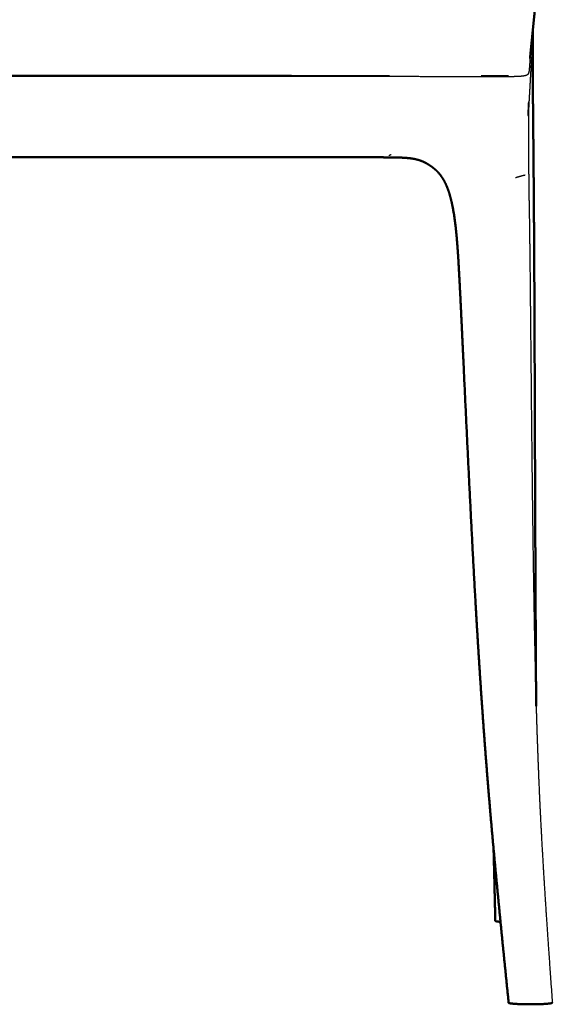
# Model space of a CAD drawing. Header units: millimetres. Extents: x -51070 to 51013186, y -411665 to 5485783.
# Tile 12 of 30: x 51012903 to 51013065, y 5485113 to 5485414. Entities that reach past the tile are written whole.
import ezdxf

# ---------------------------------------------------------------- set-up
doc = ezdxf.new("R2010")
doc.units = ezdxf.units.MM
doc.layers.add('Make2D$Visible$Curves', color=7, linetype='Continuous', true_color=0x000000)
doc.layers.add('Make2D$Visible$SceneSilhouetteCurves', color=7, linetype='Continuous', lineweight=50, true_color=0x000000)

msp = doc.modelspace()

# ---------------------------------------------------------------- linework, layer by layer
at = {"layer": 'Make2D$Visible$Curves', "color": 30}
for points, weights, knots in [([(51013060.36, 5485419.42), (51013060.35, 5485419.26), (51013060.33, 5485419.09), (51013060.31, 5485418.93), (51013060.29, 5485418.67), (51013060.26, 5485418.42), (51013060.24, 5485418.15), (51013060.2, 5485417.76), (51013060.16, 5485417.36), (51013060.12, 5485416.95), (51013060.06, 5485416.37), (51013060, 5485415.78), (51013059.94, 5485415.16), (51013059.76, 5485413.39), (51013059.59, 5485411.65), (51013059.42, 5485409.96), (51013059.25, 5485408.27), (51013059.08, 5485406.53), (51013058.9, 5485404.74), (51013058.85, 5485404.2), (51013058.8, 5485403.7), (51013058.73, 5485402.99), (51013058.7, 5485402.68), (51013058.67, 5485402.44)], [266856.311694, 266853.031714, 266849.679453, 266846.255624, 266841.029967, 266835.698988, 266830.263008, 266822.165622, 266813.868378, 266805.371327, 266793.475596, 266781.224323, 266768.617491, 266731.983271, 266696.273338, 266661.487238, 266626.658684, 266590.913019, 266554.250191, 266543.199211, 266532.646466, 266516.846395, 266509.639976, 266502.843734], [0, 0, 0, 0, 10.180284, 10.180284, 10.180284, 26.368346, 26.368346, 26.368346, 51.563967, 51.563967, 51.563967, 88.766926, 88.766926, 88.766926, 197.207698, 197.207698, 197.207698, 305.757309, 305.757309, 305.757309, 338.963762, 338.963762, 357.915864, 357.915864, 357.915864, 357.915864]), ([(51013059.49, 5485410.71), (51013059.49, 5485410.53), (51013059.49, 5485410.35), (51013059.5, 5485409.5), (51013059.5, 5485408.91), (51013059.5, 5485408.22)], [266903.217215, 266903.369421, 266903.522542, 266904.254755, 266904.761718, 266905.287605], [13.990237, 13.990237, 13.990237, 13.990237, 14.854178, 14.854178, 18.173737, 18.173737, 18.173737, 18.173737]), ([(51013059.5, 5485408.22), (51013059.5, 5485408.13), (51013059.5, 5485408.03), (51013059.5, 5485407.94), (51013059.5, 5485406.5), (51013059.5, 5485405.05), (51013059.5, 5485403.54), (51013059.51, 5485402.13), (51013059.51, 5485400.64), (51013059.52, 5485399.21), (51013059.52, 5485397.88), (51013059.53, 5485396.4), (51013059.54, 5485395.06), (51013059.55, 5485393.58), (51013059.56, 5485392.12), (51013059.57, 5485390.68)], [266905.287606, 266905.357885, 266905.427085, 266905.495307, 266906.545302, 266907.32977, 266908.000741, 266908.623623, 266909.16044, 266909.598426, 266910.00929, 266910.392702, 266910.737475, 266911.115945, 266911.488174, 266911.88024], [0, 0, 0, 0, 0.450867, 0.450867, 0.450867, 7.324611, 7.324611, 7.324611, 13.867398, 13.867398, 13.867398, 20.104412, 20.104412, 20.104412, 26.661041, 26.661041, 26.661041, 26.661041]), ([(51013059.57, 5485390.68), (51013059.59, 5485388.88), (51013059.6, 5485387.04), (51013059.62, 5485385.16), (51013059.65, 5485382.08), (51013059.68, 5485378.97), (51013059.71, 5485375.84), (51013059.84, 5485361.39), (51013059.92, 5485349.93), (51013059.99, 5485335.49), (51013060.1, 5485313.32), (51013060.17, 5485287.36), (51013060.25, 5485265.53), (51013060.3, 5485253.61), (51013060.35, 5485241.65), (51013060.41, 5485229.81), (51013060.45, 5485221.32), (51013060.5, 5485212.81), (51013060.55, 5485204.35)], [266911.88024, 266912.368638, 266912.898019, 266913.451714, 266914.358534, 266915.300743, 266916.253798, 266920.645604, 266924.468653, 266929.734951, 266937.816957, 266948.196191, 266957.677529, 266962.857342, 266968.306856, 266973.983658, 266978.049901, 266982.271366, 266986.625807], [0, 0, 0, 0, 8.280976, 8.280976, 8.280976, 22.290925, 22.290925, 22.290925, 83.10606, 83.10606, 83.10606, 189.306826, 189.306826, 189.306826, 243.955475, 243.955475, 243.955475, 283.130532, 283.130532, 283.130532, 283.130532]), ([(51013015.85, 5485372.22), (51013015.56, 5485372.22), (51013015.28, 5485372.23), (51013014.99, 5485372.23), (51013014.68, 5485372.23), (51013014.37, 5485372.23), (51013014.05, 5485372.23), (51013013.68, 5485372.24), (51013013.3, 5485372.24), (51013012.92, 5485372.24), (51013012.45, 5485372.24), (51013011.96, 5485372.24), (51013011.49, 5485372.24), (51013010.1, 5485372.24), (51013008.69, 5485372.25), (51013007.25, 5485372.25), (51013005.03, 5485372.25), (51013002.77, 5485372.25), (51013000.45, 5485372.25), (51012993.22, 5485372.26), (51012985.81, 5485372.26), (51012978.21, 5485372.27), (51012969.09, 5485372.28), (51012959.99, 5485372.28), (51012950.9, 5485372.29), (51012941.93, 5485372.3), (51012933.58, 5485372.3), (51012925.54, 5485372.31), (51012917.74, 5485372.31), (51012909.9, 5485372.32), (51012902.04, 5485372.33), (51012894.18, 5485372.33), (51012886.34, 5485372.34), (51012878.54, 5485372.34), (51012870, 5485372.35), (51012861.54, 5485372.35), (51012853.18, 5485372.36), (51012844.09, 5485372.37), (51012834.99, 5485372.37), (51012825.87, 5485372.38), (51012818.27, 5485372.39), (51012810.86, 5485372.39), (51012803.63, 5485372.4), (51012801.31, 5485372.4), (51012799.05, 5485372.4), (51012796.83, 5485372.4), (51012795.54, 5485372.4), (51012793.88, 5485372.4), (51012792.6, 5485372.4), (51012792.13, 5485372.4), (51012791.64, 5485372.4), (51012791.17, 5485372.4), (51012790.8, 5485372.4), (51012790.42, 5485372.4), (51012790.04, 5485372.4), (51012789.73, 5485372.4), (51012789.43, 5485372.4), (51012789.11, 5485372.4), (51012788.83, 5485372.39), (51012788.55, 5485372.39), (51012788.27, 5485372.39)], [266472.925876, 266472.858445, 266472.80205, 266472.754642, 266472.703336, 266472.66528, 266472.635665, 266472.600496, 266472.57735, 266472.561087, 266472.54062, 266472.529674, 266472.52353, 266472.505392, 266472.519503, 266472.535666, 266472.56067, 266472.597566, 266472.63341, 266472.745332, 266472.860051, 266472.977588, 266473.118808, 266473.259697, 266473.400259, 266473.539105, 266473.668342, 266473.79277, 266473.913546, 266474.034767, 266474.15643, 266474.278092, 266474.399295, 266474.520043, 266474.652197, 266474.782996, 266474.912445, 266475.052964, 266475.19381, 266475.334976, 266475.452468, 266475.567143, 266475.67898, 266475.714797, 266475.748001, 266475.793243, 266475.81961, 266475.858193, 266475.921128, 266475.944191, 266475.973826, 266476.014319, 266476.046571, 266476.087354, 266476.142667, 266476.189384, 266476.245597, 266476.3173, 266476.383395, 266476.458692, 266476.544346], [0, 0, 0, 0, 1.292126, 1.292126, 1.292126, 2.698321, 2.698321, 2.698321, 4.388748, 4.388748, 4.388748, 6.533133, 6.533133, 6.533133, 12.859153, 12.859153, 12.859153, 23.023587, 23.023587, 23.023587, 56.264877, 56.264877, 56.264877, 97.09081, 97.09081, 97.09081, 135.004541, 135.004541, 135.004541, 170.134067, 170.134067, 170.134067, 205.263593, 205.263593, 205.263593, 243.177325, 243.177325, 243.177325, 284.003258, 284.003258, 284.003258, 317.244548, 317.244548, 317.244548, 327.408899, 327.408899, 327.408899, 333.734501, 333.734501, 333.734501, 335.878549, 335.878549, 335.878549, 337.568928, 337.568928, 337.568928, 338.976094, 338.976094, 338.976094, 340.270455, 340.270455, 340.270455, 340.270455]), ([(51013025.54, 5485371.09), (51013025.43, 5485371.14), (51013025.33, 5485371.18), (51013025.22, 5485371.22), (51013024.41, 5485371.51), (51013023.52, 5485371.72), (51013022.72, 5485371.84), (51013021.73, 5485372), (51013020.6, 5485372.08), (51013019.6, 5485372.13), (51013019.54, 5485372.13), (51013019.48, 5485372.14), (51013019.42, 5485372.14), (51013018.23, 5485372.19), (51013017.09, 5485372.21), (51013015.85, 5485372.22)], [266477.134383, 266477.133613, 266477.126991, 266477.114845, 266477.02415, 266476.620522, 266476.165707, 266475.602491, 266474.924681, 266474.3916, 266474.359707, 266474.328075, 266474.296729, 266473.679834, 266473.213325, 266472.925876], [0, 0, 0, 0, 0.517351, 0.517351, 0.517351, 4.479557, 4.479557, 4.479557, 9.42907, 9.42907, 9.42907, 9.711871, 9.711871, 9.711871, 15.180042, 15.180042, 15.180042, 15.180042]), ([(51013027.19, 5485370.29), (51013026.88, 5485370.46), (51013026.57, 5485370.63), (51013026.24, 5485370.79), (51013026.01, 5485370.9), (51013025.78, 5485371), (51013025.54, 5485371.09)], [266476.65093, 266476.822309, 266476.964594, 266477.049068, 266477.106925, 266477.136105, 266477.134383], [0, 0, 0, 0, 1.68139, 1.68139, 1.68139, 2.831026, 2.831026, 2.831026, 2.831026]), ([(51013033.03, 5485363.82), (51013032.37, 5485365.26), (51013031.6, 5485366.53), (51013030.6, 5485367.62), (51013030.11, 5485368.15), (51013029.57, 5485368.65), (51013028.99, 5485369.09), (51013028.43, 5485369.52), (51013027.83, 5485369.92), (51013027.19, 5485370.29)], [266471.10164, 266471.797775, 266472.6892, 266473.756011, 266474.280258, 266474.832408, 266475.342407, 266475.832689, 266476.285266, 266476.65093], [0, 0, 0, 0, 7.525094, 7.525094, 7.525094, 11.279334, 11.279334, 11.279334, 14.863284, 14.863284, 14.863284, 14.863284]), ([(51013052.14, 5485113.68), (51013050.89, 5485126.01), (51013049.63, 5485138.45), (51013048.44, 5485151), (51013047.81, 5485157.64), (51013047.2, 5485164.38), (51013046.6, 5485171.23), (51013045.73, 5485181.32), (51013044.96, 5485191.14), (51013044.24, 5485201.24), (51013043.43, 5485212.6), (51013042.71, 5485223.97), (51013042.06, 5485235.34), (51013040.67, 5485259.8), (51013039.49, 5485284.74), (51013038.3, 5485310.14), (51013038.05, 5485315.54), (51013037.79, 5485321.12), (51013037.24, 5485332.43), (51013036.83, 5485340.85), (51013036.39, 5485346.26), (51013036.07, 5485350.33), (51013035.62, 5485354.48), (51013034.73, 5485358.41), (51013034.5, 5485359.43), (51013034.23, 5485360.49), (51013033.92, 5485361.48), (51013033.66, 5485362.3), (51013033.37, 5485363.05), (51013033.03, 5485363.82)], [266506.21293, 266505.037628, 266503.853137, 266502.492953, 266501.774241, 266500.997918, 266500.134705, 266498.864443, 266497.46944, 266495.898196, 266494.130075, 266492.192952, 266490.164832, 266485.801775, 266480.98871, 266476.082315, 266475.039378, 266473.956234, 266471.815239, 266470.229564, 266469.572534, 266469.077805, 266468.815515, 266469.509892, 266469.691397, 266469.914329, 266470.207001, 266470.450616, 266470.734756, 266471.10164], [0, 0, 0, 0, 55.869989, 55.869989, 55.869989, 86.123905, 86.123905, 86.123905, 130.947328, 130.947328, 130.947328, 181.86783, 181.86783, 181.86783, 293.506289, 293.506289, 293.506289, 321.027491, 321.027491, 347.413286, 347.413286, 347.413286, 365.83543, 365.83543, 365.83543, 370.701462, 370.701462, 370.701462, 374.624037, 374.624037, 374.624037, 374.624037]), ([(51013048.06, 5485138.72), (51013048.06, 5485138.69), (51013048.12, 5485138.64), (51013048.42, 5485138.56), (51013048.95, 5485138.48), (51013049.42, 5485138.44), (51013049.66, 5485138.42)], [267022.507487, 267022.020547, 267020.906339, 267019.219492, 267017.610223, 267016.679583, 267016.279625], [0.0071004, 0.0071004, 0.0071004, 0.0071004, 0.03125, 0.0625, 0.09375, 0.1207999, 0.1207999, 0.1207999, 0.1207999]), ([(51013058.7, 5485113.2), (51013058.26, 5485113.2), (51013057.39, 5485113.21), (51013056.13, 5485113.23), (51013054.98, 5485113.28), (51013053.98, 5485113.34), (51013053.16, 5485113.42), (51013052.56, 5485113.5), (51013052.21, 5485113.59), (51013052.14, 5485113.65), (51013052.14, 5485113.68)], [266496.36109, 266496.375364, 266496.532604, 266497.138215, 266498.097248, 266499.366474, 266500.902667, 266502.642279, 266504.440249, 266505.65, 266506.21293], [-1, -1, -1, -1, -0.96875, -0.9375, -0.90625, -0.875, -0.84375, -0.8125, -0.78125, -0.754066, -0.754066, -0.754066, -0.754066]), ([(51013065.49, 5485113.68), (51013065.49, 5485113.67), (51013065.49, 5485113.64), (51013065.38, 5485113.57), (51013064.98, 5485113.48), (51013064.34, 5485113.4), (51013063.49, 5485113.33), (51013062.46, 5485113.27), (51013061.28, 5485113.23), (51013060.01, 5485113.2), (51013059.14, 5485113.2), (51013058.7, 5485113.2)], [266506.228813, 266506.162402, 266505.448856, 266504.091462, 266502.236808, 266500.537772, 266499.056061, 266497.85338, 266496.970192, 266496.44696, 266496.346815, 266496.36109], [-0.2532069, -0.2532069, -0.2532069, -0.2532069, -0.25, -0.21875, -0.1875, -0.15625, -0.125, -0.09375, -0.0625, -0.03125, 0, 0, 0, 0])]:
    msp.add_rational_spline(points, weights, degree=3, knots=knots, dxfattribs=at)
at = {"layer": 'Make2D$Visible$Curves', "color": 30, "lineweight": -3}
for points, weights, knots in [([(51013058.67, 5485402.44), (51013058.67, 5485402.44), (51013058.66, 5485402.25), (51013058.63, 5485401.83), (51013058.62, 5485401.69), (51013058.6, 5485401.36), (51013058.59, 5485401.16), (51013058.57, 5485400.94), (51013058.54, 5485400.48), (51013058.5, 5485399.95), (51013058.43, 5485399.1), (51013058.39, 5485398.77), (51013058.35, 5485398.5), (51013058.29, 5485398.2), (51013058.23, 5485398.01), (51013058.09, 5485397.72), (51013058, 5485397.6), (51013057.86, 5485397.5), (51013057.82, 5485397.46), (51013057.77, 5485397.43), (51013057.72, 5485397.4), (51013057.57, 5485397.31), (51013057.39, 5485397.24), (51013057.14, 5485397.18), (51013056.66, 5485397.06), (51013055.99, 5485396.99), (51013054.95, 5485396.94), (51013053.95, 5485396.9), (51013052.73, 5485396.88), (51013050.47, 5485396.86), (51013049.16, 5485396.86), (51013047.98, 5485396.86), (51013045.55, 5485396.86), (51013041.97, 5485396.87), (51013039.59, 5485396.87), (51013037.38, 5485396.88), (51013035.14, 5485396.88), (51013032.88, 5485396.89), (51013031.01, 5485396.89), (51013029.32, 5485396.9), (51013027.81, 5485396.9), (51013021.08, 5485396.91), (51013014.17, 5485396.92), (51013007.08, 5485396.92), (51012995.93, 5485396.93), (51012984.93, 5485396.94), (51012974.08, 5485396.95), (51012962.07, 5485396.96), (51012950.12, 5485396.97), (51012938.22, 5485396.98), (51012925.88, 5485396.99), (51012913.56, 5485396.99), (51012901.25, 5485397), (51012888.95, 5485397.01), (51012876.63, 5485397.02), (51012864.29, 5485397.03), (51012852.39, 5485397.04), (51012840.44, 5485397.05), (51012828.43, 5485397.06), (51012817.58, 5485397.07), (51012806.58, 5485397.07), (51012795.43, 5485397.08), (51012789.64, 5485397.08), (51012783.68, 5485397.08), (51012777.54, 5485397.08), (51012774.99, 5485397.08), (51012772.34, 5485397.08), (51012769.61, 5485397.08), (51012766.79, 5485397.08), (51012764.14, 5485397.08), (51012761.66, 5485397.08), (51012759.48, 5485397.07), (51012756.61, 5485397.07), (51012754.48, 5485397.07), (51012753.33, 5485397.08), (51012752.05, 5485397.08), (51012749.8, 5485397.1), (51012748.57, 5485397.12), (51012747.58, 5485397.17), (51012746.8, 5485397.21), (51012746.24, 5485397.26), (51012745.8, 5485397.36), (51012745.56, 5485397.42), (51012745.36, 5485397.48), (51012745.18, 5485397.62), (51012745.08, 5485397.69), (51012745, 5485397.77), (51012744.94, 5485397.9), (51012744.87, 5485398.04), (51012744.82, 5485398.2), (51012744.77, 5485398.45), (51012744.69, 5485398.99), (51012744.62, 5485400.2), (51012744.59, 5485400.74), (51012744.5, 5485402.26), (51012744.43, 5485403.7), (51012744.4, 5485405.21), (51012744.36, 5485406.93), (51012744.37, 5485408.87), (51012744.47, 5485410.55), (51012744.58, 5485412.14), (51012744.77, 5485413.6), (51012745.21, 5485416.08), (51012745.4, 5485417.01), (51012745.61, 5485417.95)], [266463.833801, 266463.024179, 266462.318493, 266461.464699, 266461.23652, 266460.751989, 266460.502396, 266460.274009, 266459.78105, 266459.263492, 266458.197748, 266457.65747, 266456.962528, 266456.188941, 266455.312818, 266453.620001, 266452.648097, 266451.832422, 266451.545835, 266451.253218, 266450.965716, 266450.134377, 266449.292463, 266448.498109, 266446.938034, 266445.739274, 266444.923627, 266444.137585, 266443.81454, 266443.465202, 266443.423663, 266443.42357, 266443.423376, 266443.631496, 266443.760334, 266443.880221, 266443.99866, 266444.098762, 266444.181308, 266444.245189, 266444.298674, 266444.536442, 266444.697383, 266444.840931, 266445.066638, 266445.230202, 266445.397847, 266445.583272, 266445.768956, 266445.953866, 266446.145566, 266446.337056, 266446.527428, 266446.717799, 266446.907583, 266447.09769, 266447.281064, 266447.465265, 266447.651325, 266447.819545, 266447.996416, 266448.115771, 266448.177731, 266448.227849, 266448.222683, 266448.220537, 266448.208835, 266448.172839, 266448.135658, 266448.070745, 266448.014325, 266447.964781, 266447.899328, 266447.963909, 266447.998896, 266448.077346, 266448.478239, 266448.832858, 266449.646985, 266450.295527, 266451.170344, 266452.306705, 266452.936322, 266453.700501, 266454.344471, 266454.681879, 266455.110479, 266455.431033, 266455.762065, 266455.954783, 266456.073414, 266456.3245, 266456.261425, 266456.236339, 266456.166005, 266456.103606, 266456.109738, 266456.116696, 266456.209667, 266456.580324, 266456.930861, 266457.451598, 266458.567412, 266459.050311, 266459.520617], [396.932219, 396.932219, 396.932219, 396.932219, 399.306017, 399.306017, 400.26386, 400.26386, 401.497189, 401.497189, 401.497189, 404.169281, 404.169281, 406.68365, 406.68365, 406.68365, 409.54506, 409.54506, 412.22908, 412.22908, 412.22908, 413.143395, 413.143395, 413.143395, 415.790716, 415.790716, 415.790716, 420.798294, 420.798294, 420.798294, 425.951641, 425.951641, 431.415553, 431.415553, 431.415553, 443.968949, 443.968949, 443.968949, 454.016071, 454.016071, 454.016071, 461.600785, 461.600785, 461.600785, 492.591393, 492.591393, 492.591393, 541.920121, 541.920121, 541.920121, 595.520099, 595.520099, 595.520099, 650.770269, 650.770269, 650.770269, 706.020438, 706.020438, 706.020438, 759.620417, 759.620417, 759.620417, 808.949051, 808.949051, 808.949051, 835.683934, 835.683934, 835.683934, 847.523725, 847.523725, 847.523725, 859.402829, 859.402829, 859.402829, 870.12524, 870.12524, 870.12524, 875.491045, 875.491045, 880.761961, 880.761961, 880.761961, 884.720131, 884.720131, 884.720131, 887.066565, 887.066565, 887.066565, 888.343483, 888.343483, 888.343483, 889.5073, 889.5073, 889.5073, 892.986748, 892.986748, 892.986748, 899.66827, 899.66827, 899.66827, 907.716532, 907.716532, 907.716532, 914.902681, 914.902681, 919.555888, 919.555888, 919.555888, 919.555888]), ([(51013059.13, 5485402.98), (51013059.13, 5485402.94), (51013059.13, 5485402.87), (51013059.12, 5485402.81), (51013059.1, 5485402.5), (51013059.08, 5485402.11), (51013059.04, 5485401.34), (51013059.01, 5485400.92), (51013058.99, 5485400.49), (51013058.89, 5485398.74), (51013058.79, 5485397.02), (51013058.7, 5485395.35), (51013058.6, 5485393.6), (51013058.5, 5485391.89), (51013058.41, 5485390.23), (51013058.39, 5485389.88), (51013058.37, 5485389.51), (51013058.32, 5485388.7), (51013058.3, 5485388.29), (51013058.28, 5485387.83), (51013058.27, 5485387.75), (51013058.27, 5485387.65), (51013058.25, 5485387.42), (51013058.25, 5485387.3), (51013058.22, 5485386.84), (51013058.21, 5485386.76), (51013058.21, 5485386.69), (51013058.2, 5485386.63), (51013058.17, 5485386.24), (51013058.15, 5485385.97), (51013058.13, 5485385.77), (51013058.11, 5485385.54), (51013058.09, 5485385.36), (51013058.08, 5485385.22), (51013058.07, 5485385.1), (51013058.06, 5485385.05), (51013058.06, 5485385.05)], [266845.715063, 266843.706463, 266841.626296, 266839.810902, 266831.07128, 266822.639664, 266805.506055, 266796.345509, 266787.013831, 266749.318189, 266712.792023, 266677.425733, 266640.136, 266603.96353, 266568.907998, 266561.370801, 266553.587501, 266536.555286, 266527.693471, 266518.989836, 266517.432466, 266515.549682, 266512.061787, 266510.242541, 266508.395125, 266508.095788, 266507.801295, 266507.492725, 266505.501667, 266503.291257, 266501.226418, 266498.891439, 266496.354868, 266493.998176, 266492.047833, 266489.961553, 266487.939201], [45.748415, 45.748415, 45.748415, 45.748415, 51.637647, 51.637647, 51.637647, 77.012742, 77.012742, 105.03167, 105.03167, 105.03167, 215.925091, 215.925091, 215.925091, 325.743515, 325.743515, 325.743515, 349.561986, 349.561986, 376.270054, 376.270054, 376.270054, 380.951052, 380.951052, 387.181778, 387.181778, 387.181778, 388.165518, 388.165518, 388.165518, 394.69577, 394.69577, 394.69577, 402.063329, 402.063329, 402.063329, 408.158044, 408.158044, 408.158044, 408.158044]), ([(51012786.82, 5485397.46), (51012787.15, 5485397.46), (51012787.48, 5485397.46), (51012787.81, 5485397.46), (51012788.16, 5485397.46), (51012788.51, 5485397.46), (51012788.85, 5485397.46), (51012789.26, 5485397.46), (51012789.67, 5485397.46), (51012790.06, 5485397.46), (51012790.57, 5485397.45), (51012791.06, 5485397.45), (51012791.55, 5485397.45), (51012792.95, 5485397.45), (51012794.39, 5485397.45), (51012795.84, 5485397.45), (51012798.07, 5485397.45), (51012800.35, 5485397.45), (51012802.67, 5485397.45), (51012809.93, 5485397.44), (51012817.36, 5485397.44), (51012824.98, 5485397.43), (51012833.76, 5485397.42), (51012843.37, 5485397.42), (51012852.36, 5485397.41), (51012861.35, 5485397.4), (51012869.71, 5485397.4), (51012877.75, 5485397.39), (51012885.8, 5485397.38), (51012893.53, 5485397.38), (51012901.26, 5485397.37), (51012908.99, 5485397.37), (51012916.72, 5485397.36), (51012924.77, 5485397.36), (51012932.81, 5485397.35), (51012941.17, 5485397.34), (51012950.16, 5485397.34), (51012959.15, 5485397.33), (51012968.77, 5485397.32), (51012977.54, 5485397.32), (51012985.16, 5485397.31), (51012992.59, 5485397.31), (51012999.85, 5485397.3), (51013002.17, 5485397.3), (51013004.45, 5485397.3), (51013006.68, 5485397.3), (51013008.14, 5485397.29), (51013009.57, 5485397.29), (51013010.97, 5485397.29), (51013011.46, 5485397.29), (51013011.95, 5485397.29), (51013012.46, 5485397.29), (51013012.86, 5485397.29), (51013013.26, 5485397.29), (51013013.67, 5485397.29), (51013014.01, 5485397.29), (51013014.36, 5485397.29), (51013014.71, 5485397.29), (51013015.04, 5485397.29), (51013015.37, 5485397.29), (51013015.7, 5485397.29)], [266448.451181, 266448.44608, 266448.440973, 266448.43586, 266448.430455, 266448.425101, 266448.419797, 266448.413484, 266448.407278, 266448.401177, 266448.393351, 266448.385687, 266448.378185, 266448.356468, 266448.334344, 266448.311818, 266448.277381, 266448.242163, 266448.20617, 266448.093991, 266447.978957, 266447.86109, 266447.725391, 266447.576618, 266447.437572, 266447.298526, 266447.169207, 266447.044746, 266446.920285, 266446.800683, 266446.681072, 266446.561461, 266446.441842, 266446.317352, 266446.192863, 266446.063505, 266445.924416, 266445.785328, 266445.63651, 266445.500758, 266445.382846, 266445.267767, 266445.155502, 266445.119481, 266445.084231, 266445.049747, 266445.027191, 266445.00503, 266444.983258, 266444.975738, 266444.968051, 266444.960198, 266444.954077, 266444.947846, 266444.941506, 266444.936178, 266444.930798, 266444.925365, 266444.920225, 266444.91509, 266444.90996], [0, 0, 0, 0, 1.484205, 1.484205, 1.484205, 3.039734, 3.039734, 3.039734, 4.842025, 4.842025, 4.842025, 7.066518, 7.066518, 7.066518, 13.483872, 13.483872, 13.483872, 23.695313, 23.695313, 23.695313, 57.040738, 57.040738, 57.040738, 97.961979, 97.961979, 97.961979, 135.916766, 135.916766, 135.916766, 171.052159, 171.052159, 171.052159, 206.187552, 206.187552, 206.187552, 244.142339, 244.142339, 244.142339, 285.06358, 285.06358, 285.06358, 318.409005, 318.409005, 318.409005, 328.620446, 328.620446, 328.620446, 335.037799, 335.037799, 335.037799, 337.262293, 337.262293, 337.262293, 339.064584, 339.064584, 339.064584, 340.620113, 340.620113, 340.620113, 342.104318, 342.104318, 342.104318, 342.104318]), ([(51013043.72, 5485397.27), (51013043.96, 5485397.27), (51013044.21, 5485397.27), (51013044.46, 5485397.27), (51013044.68, 5485397.27), (51013044.9, 5485397.27), (51013045.13, 5485397.27), (51013045.32, 5485397.27), (51013045.52, 5485397.27), (51013045.72, 5485397.27), (51013045.9, 5485397.27), (51013046.07, 5485397.27), (51013046.25, 5485397.27), (51013046.56, 5485397.27), (51013046.87, 5485397.27), (51013047.19, 5485397.27), (51013047.46, 5485397.27), (51013047.73, 5485397.27), (51013048.01, 5485397.27), (51013048.55, 5485397.27), (51013049.05, 5485397.27), (51013049.59, 5485397.27), (51013050.14, 5485397.27), (51013050.68, 5485397.27), (51013051.23, 5485397.28), (51013051.51, 5485397.28), (51013051.8, 5485397.28), (51013052.09, 5485397.29)], [266444.475179, 266444.471358, 266444.46749, 266444.463645, 266444.460292, 266444.456949, 266444.453716, 266444.450885, 266444.448134, 266444.445593, 266444.443351, 266444.441271, 266444.43951, 266444.436508, 266444.434406, 266444.43448, 266444.434545, 266444.436328, 266444.440293, 266444.447936, 266444.466488, 266444.516058, 266444.567665, 266444.648531, 266444.760699, 266444.81736, 266444.88766, 266444.980286], [0, 0, 0, 0, 1.113136, 1.113136, 1.113136, 2.10502, 2.10502, 2.10502, 2.991888, 2.991888, 2.991888, 3.789937, 3.789937, 3.789937, 5.184133, 5.184133, 5.184133, 6.416719, 6.416719, 6.416719, 8.771073, 8.771073, 8.771073, 11.232655, 11.232655, 11.232655, 12.525032, 12.525032, 12.525032, 12.525032]), ([(51013058.22, 5485389.16), (51013058.22, 5485389.16), (51013058.22, 5485389.13), (51013058.22, 5485389.09), (51013058.22, 5485389.03), (51013058.22, 5485388.93), (51013058.22, 5485388.8), (51013058.22, 5485388.67), (51013058.21, 5485388.51), (51013058.21, 5485388.32), (51013058.21, 5485387.9), (51013058.21, 5485387.36), (51013058.21, 5485386.8), (51013058.2, 5485386.76), (51013058.2, 5485386.72), (51013058.2, 5485386.67), (51013058.2, 5485385.94), (51013058.2, 5485385.17), (51013058.2, 5485384.35), (51013058.2, 5485384.28), (51013058.2, 5485384.21), (51013058.2, 5485384.1), (51013058.2, 5485384.05), (51013058.2, 5485383.99), (51013058.2, 5485383.35), (51013058.2, 5485382.66), (51013058.2, 5485382.01), (51013058.2, 5485381.61), (51013058.2, 5485381.21), (51013058.2, 5485380.81), (51013058.2, 5485380.41), (51013058.2, 5485380), (51013058.2, 5485379.6), (51013058.2, 5485379.18), (51013058.2, 5485378.77), (51013058.2, 5485378.35), (51013058.21, 5485377.93), (51013058.21, 5485377.5), (51013058.21, 5485377.08)], [266462.69083, 266462.370095, 266462.054631, 266461.745363, 266461.350469, 266460.977592, 266460.627364, 266460.264511, 266459.929836, 266459.624032, 266458.920503, 266458.35933, 266457.927031, 266457.895049, 266457.8637, 266457.832973, 266457.29879, 266456.978121, 266456.789226, 266456.773094, 266456.759253, 266456.736134, 266456.725601, 266456.715598, 266456.597251, 266456.54591, 266456.532371, 266456.524183, 266456.529513, 266456.544831, 266456.560426, 266456.58662, 266456.62076, 266456.65568, 266456.699326, 266456.749598, 266456.801208, 266456.860287, 266456.925104], [1.724621, 1.724621, 1.724621, 1.724621, 2.694379, 2.694379, 2.694379, 3.93428, 3.93428, 3.93428, 5.221274, 5.221274, 5.221274, 8.201064, 8.201064, 8.201064, 8.418482, 8.418482, 8.418482, 12.154946, 12.154946, 12.154946, 12.438032, 12.438032, 12.699032, 12.699032, 12.699032, 15.68567, 15.68567, 15.68567, 17.468373, 17.468373, 17.468373, 19.281885, 19.281885, 19.281885, 21.135808, 21.135808, 21.135808, 23.038448, 23.038448, 23.038448, 23.038448]), ([(51013058.06, 5485385.05), (51013058.06, 5485385.05), (51013058.06, 5485385.05), (51013058.06, 5485385.06), (51013058.07, 5485385.09), (51013058.08, 5485385.21), (51013058.09, 5485385.44), (51013058.09, 5485385.46), (51013058.1, 5485385.49), (51013058.1, 5485385.52), (51013058.11, 5485385.67), (51013058.12, 5485385.89), (51013058.14, 5485386.17), (51013058.15, 5485386.47), (51013058.16, 5485386.78), (51013058.18, 5485387.17), (51013058.18, 5485387.21), (51013058.18, 5485387.25), (51013058.18, 5485387.28), (51013058.18, 5485387.42), (51013058.19, 5485387.56), (51013058.19, 5485387.69), (51013058.2, 5485387.85), (51013058.2, 5485388), (51013058.2, 5485388.16), (51013058.21, 5485388.3), (51013058.21, 5485388.43), (51013058.21, 5485388.57), (51013058.21, 5485388.7), (51013058.22, 5485388.82), (51013058.22, 5485388.95)], [266487.939201, 266487.39951, 266486.864371, 266486.337583, 266484.033521, 266481.65574, 266479.355423, 266479.10515, 266478.855069, 266478.605141, 266477.320542, 266476.03194, 266474.782168, 266473.465384, 266472.315677, 266471.040989, 266470.898168, 266470.766279, 266470.645221, 266470.181372, 266469.716746, 266469.248668, 266468.680864, 266468.113013, 266467.540438, 266467.000659, 266466.462533, 266465.919893, 266465.414051, 266464.904163, 266464.390882], [408.158044, 408.158044, 408.158044, 408.158044, 409.7845, 409.7845, 409.7845, 416.78195, 416.78195, 416.78195, 417.535318, 417.535318, 417.535318, 421.427354, 421.427354, 421.427354, 425.357614, 425.357614, 425.357614, 425.779507, 425.779507, 425.779507, 427.262072, 427.262072, 427.262072, 429.059675, 429.059675, 429.059675, 430.753315, 430.753315, 430.753315, 432.344911, 432.344911, 432.344911, 432.344911]), ([(51013058.21, 5485377.08), (51013058.21, 5485376.64), (51013058.21, 5485376.2), (51013058.21, 5485375.76), (51013058.22, 5485375.32), (51013058.22, 5485374.87), (51013058.22, 5485374.43), (51013058.22, 5485373.98), (51013058.22, 5485373.53), (51013058.23, 5485373.08), (51013058.23, 5485372.63), (51013058.23, 5485372.18), (51013058.23, 5485371.74), (51013058.24, 5485370.86), (51013058.24, 5485369.99), (51013058.25, 5485369.11), (51013058.25, 5485368.3), (51013058.26, 5485367.48), (51013058.27, 5485366.65)], [266456.925104, 266456.991932, 266457.064879, 266457.141685, 266457.220222, 266457.302931, 266457.38836, 266457.474658, 266457.563845, 266457.654951, 266457.745888, 266457.838839, 266457.933132, 266458.116566, 266458.305596, 266458.49674, 266458.673085, 266458.852212, 266459.031401], [0, 0, 0, 0, 1.954566, 1.954566, 1.954566, 3.946032, 3.946032, 3.946032, 5.954478, 5.954478, 5.954478, 7.95974, 7.95974, 7.95974, 11.879541, 11.879541, 11.879541, 15.542672, 15.542672, 15.542672, 15.542672]), ([(51013054.28, 5485366.08), (51013054.59, 5485366.16), (51013055.18, 5485366.33), (51013055.85, 5485366.52), (51013056.33, 5485366.65), (51013056.66, 5485366.74), (51013056.96, 5485366.81), (51013057.14, 5485366.84), (51013057.22, 5485366.85)], [266476.74558, 266476.055274, 266474.641034, 266472.82739, 266471.371907, 266470.283744, 266469.204766, 266468.495393, 266468.144149], [0, 0, 0, 0, 0.5, 1, 1.25, 1.5, 1.75, 2, 2, 2, 2]), ([(51013058.27, 5485366.65), (51013058.28, 5485365.26), (51013058.29, 5485363.84), (51013058.31, 5485362.41), (51013058.33, 5485361.05), (51013058.35, 5485359.77), (51013058.38, 5485358.41), (51013058.41, 5485356.48), (51013058.45, 5485354.53), (51013058.52, 5485350.44), (51013058.55, 5485348.24), (51013058.57, 5485345.96), (51013058.65, 5485339.66), (51013058.71, 5485333.19), (51013058.83, 5485320.79), (51013058.89, 5485315.2), (51013058.94, 5485309.79), (51013059.18, 5485284.37), (51013059.43, 5485259.42), (51013059.86, 5485234.93), (51013060.06, 5485223.75), (51013060.3, 5485212.38), (51013060.65, 5485200.83), (51013060.96, 5485190.78), (51013061.34, 5485180.93), (51013061.84, 5485170.89), (51013062.42, 5485159.2), (51013063.14, 5485147.66), (51013063.93, 5485135.98), (51013064.41, 5485128.96), (51013064.93, 5485121.52), (51013065.49, 5485113.68)], [266459.031401, 266459.3342, 266459.63545, 266459.952244, 266460.251867, 266460.544659, 266460.87905, 266461.353473, 266461.861152, 266462.864886, 266463.380264, 266463.893031, 266465.311387, 266466.64827, 266469.213982, 266470.360165, 266471.466542, 266476.664752, 266481.726016, 266486.535772, 266488.732447, 266490.928543, 266493.045125, 266494.885667, 266496.60204, 266498.208705, 266500.078415, 266501.731767, 266503.306897, 266504.25417, 266505.220079, 266506.228813], [0, 0, 0, 0, 6.33957, 6.33957, 6.33957, 12.308426, 12.308426, 12.308426, 21.279237, 21.279237, 30.908182, 30.908182, 30.908182, 59.718214, 59.718214, 84.878379, 84.878379, 84.878379, 196.529767, 196.529767, 196.529767, 247.395389, 247.395389, 247.395389, 292.048546, 292.048546, 292.048546, 344.141293, 344.141293, 344.141293, 377.444279, 377.444279, 377.444279, 377.444279])]:
    msp.add_rational_spline(points, weights, degree=3, knots=knots, dxfattribs=at)
msp.add_rational_spline([(51013015.73, 5485372.68), (51013015.73, 5485372.7), (51013015.72, 5485372.73), (51013015.72, 5485372.79), (51013015.73, 5485372.84), (51013015.76, 5485372.9), (51013015.81, 5485372.95), (51013015.9, 5485373), (51013016.04, 5485373.06), (51013016.16, 5485373.09), (51013016.23, 5485373.11)], [266487.987991, 266488.337348, 266489.038947, 266490.096464, 266491.155557, 266492.212685, 266493.264306, 266494.306879, 266495.336861, 266496.012762, 266496.347433], degree=3, dxfattribs=at)
at = {"layer": 'Make2D$Visible$Curves', "color": 30}
for points, weights in [([(51013048.06, 5485138.72), (51013047.89, 5485146.28), (51013047.72, 5485153.53), (51013047.54, 5485160.71)], [267022.507487, 267017.885762, 267013.460587, 267009.13678]), ([(51013048.07, 5485138.74), (51013048.06, 5485138.73), (51013048.06, 5485138.72), (51013048.06, 5485138.72)], [267022.937177, 267022.793934, 267022.650657, 267022.507487]), ([(51013065.49, 5485113.69), (51013065.49, 5485113.69), (51013065.49, 5485113.68), (51013065.49, 5485113.68)], [266506.538655, 266506.435404, 266506.332106, 266506.228813])]:
    msp.add_rational_spline(points, weights, degree=3, dxfattribs=at)
at = {"layer": 'Make2D$Visible$SceneSilhouetteCurves', "color": 30}
for points, weights, knots in [([(51013060.36, 5485419.42), (51013060.35, 5485419.26), (51013060.33, 5485419.09), (51013060.31, 5485418.93), (51013060.29, 5485418.67), (51013060.26, 5485418.42), (51013060.24, 5485418.15), (51013060.2, 5485417.76), (51013060.16, 5485417.36), (51013060.12, 5485416.95), (51013060.06, 5485416.37), (51013060, 5485415.78), (51013059.94, 5485415.16), (51013059.76, 5485413.39), (51013059.59, 5485411.65), (51013059.42, 5485409.96), (51013059.25, 5485408.27), (51013059.08, 5485406.53), (51013058.9, 5485404.74), (51013058.85, 5485404.2), (51013058.8, 5485403.7), (51013058.73, 5485402.99), (51013058.7, 5485402.68), (51013058.67, 5485402.44)], [266856.311694, 266853.031714, 266849.679453, 266846.255624, 266841.029967, 266835.698988, 266830.263008, 266822.165622, 266813.868378, 266805.371327, 266793.475596, 266781.224323, 266768.617491, 266731.983271, 266696.273338, 266661.487238, 266626.658684, 266590.913019, 266554.250191, 266543.199211, 266532.646466, 266516.846395, 266509.639976, 266502.843734], [0, 0, 0, 0, 10.180284, 10.180284, 10.180284, 26.368346, 26.368346, 26.368346, 51.563967, 51.563967, 51.563967, 88.766926, 88.766926, 88.766926, 197.207698, 197.207698, 197.207698, 305.757309, 305.757309, 305.757309, 338.963762, 338.963762, 357.915864, 357.915864, 357.915864, 357.915864]), ([(51013059.49, 5485410.71), (51013059.49, 5485410.53), (51013059.49, 5485410.35), (51013059.5, 5485409.5), (51013059.5, 5485408.91), (51013059.5, 5485408.22)], [266903.217215, 266903.369421, 266903.522542, 266904.254755, 266904.761718, 266905.287605], [13.990237, 13.990237, 13.990237, 13.990237, 14.854178, 14.854178, 18.173737, 18.173737, 18.173737, 18.173737]), ([(51013059.5, 5485408.22), (51013059.5, 5485408.13), (51013059.5, 5485408.03), (51013059.5, 5485407.94), (51013059.5, 5485406.5), (51013059.5, 5485405.05), (51013059.5, 5485403.54), (51013059.51, 5485402.13), (51013059.51, 5485400.64), (51013059.52, 5485399.21), (51013059.52, 5485397.88), (51013059.53, 5485396.4), (51013059.54, 5485395.06), (51013059.55, 5485393.58), (51013059.56, 5485392.12), (51013059.57, 5485390.68)], [266905.287606, 266905.357885, 266905.427085, 266905.495307, 266906.545302, 266907.32977, 266908.000741, 266908.623623, 266909.16044, 266909.598426, 266910.00929, 266910.392702, 266910.737475, 266911.115945, 266911.488174, 266911.88024], [0, 0, 0, 0, 0.450867, 0.450867, 0.450867, 7.324611, 7.324611, 7.324611, 13.867398, 13.867398, 13.867398, 20.104412, 20.104412, 20.104412, 26.661041, 26.661041, 26.661041, 26.661041]), ([(51013059.57, 5485390.68), (51013059.59, 5485388.88), (51013059.6, 5485387.04), (51013059.62, 5485385.16), (51013059.65, 5485382.08), (51013059.68, 5485378.97), (51013059.71, 5485375.84), (51013059.84, 5485361.39), (51013059.92, 5485349.93), (51013059.99, 5485335.49), (51013060.1, 5485313.32), (51013060.17, 5485287.36), (51013060.25, 5485265.53), (51013060.3, 5485253.61), (51013060.35, 5485241.65), (51013060.41, 5485229.81), (51013060.45, 5485221.32), (51013060.5, 5485212.81), (51013060.55, 5485204.35)], [266911.88024, 266912.368638, 266912.898019, 266913.451714, 266914.358534, 266915.300743, 266916.253798, 266920.645604, 266924.468653, 266929.734951, 266937.816957, 266948.196191, 266957.677529, 266962.857342, 266968.306856, 266973.983658, 266978.049901, 266982.271366, 266986.625807], [0, 0, 0, 0, 8.280976, 8.280976, 8.280976, 22.290925, 22.290925, 22.290925, 83.10606, 83.10606, 83.10606, 189.306826, 189.306826, 189.306826, 243.955475, 243.955475, 243.955475, 283.130532, 283.130532, 283.130532, 283.130532]), ([(51013015.85, 5485372.22), (51013015.56, 5485372.22), (51013015.28, 5485372.23), (51013014.99, 5485372.23), (51013014.68, 5485372.23), (51013014.37, 5485372.23), (51013014.05, 5485372.23), (51013013.68, 5485372.24), (51013013.3, 5485372.24), (51013012.92, 5485372.24), (51013012.45, 5485372.24), (51013011.96, 5485372.24), (51013011.49, 5485372.24), (51013010.1, 5485372.24), (51013008.69, 5485372.25), (51013007.25, 5485372.25), (51013005.03, 5485372.25), (51013002.77, 5485372.25), (51013000.45, 5485372.25), (51012993.22, 5485372.26), (51012985.81, 5485372.26), (51012978.21, 5485372.27), (51012969.09, 5485372.28), (51012959.99, 5485372.28), (51012950.9, 5485372.29), (51012941.93, 5485372.3), (51012933.58, 5485372.3), (51012925.54, 5485372.31), (51012917.74, 5485372.31), (51012909.9, 5485372.32), (51012902.04, 5485372.33), (51012894.18, 5485372.33), (51012886.34, 5485372.34), (51012878.54, 5485372.34), (51012870, 5485372.35), (51012861.54, 5485372.35), (51012853.18, 5485372.36), (51012844.09, 5485372.37), (51012834.99, 5485372.37), (51012825.87, 5485372.38), (51012818.27, 5485372.39), (51012810.86, 5485372.39), (51012803.63, 5485372.4), (51012801.31, 5485372.4), (51012799.05, 5485372.4), (51012796.83, 5485372.4), (51012795.54, 5485372.4), (51012793.88, 5485372.4), (51012792.6, 5485372.4), (51012792.13, 5485372.4), (51012791.64, 5485372.4), (51012791.17, 5485372.4), (51012790.8, 5485372.4), (51012790.42, 5485372.4), (51012790.04, 5485372.4), (51012789.73, 5485372.4), (51012789.43, 5485372.4), (51012789.11, 5485372.4), (51012788.83, 5485372.39), (51012788.55, 5485372.39), (51012788.27, 5485372.39)], [266472.925876, 266472.858445, 266472.80205, 266472.754642, 266472.703336, 266472.66528, 266472.635665, 266472.600496, 266472.57735, 266472.561087, 266472.54062, 266472.529674, 266472.52353, 266472.505392, 266472.519503, 266472.535666, 266472.56067, 266472.597566, 266472.63341, 266472.745332, 266472.860051, 266472.977588, 266473.118808, 266473.259697, 266473.400259, 266473.539105, 266473.668342, 266473.79277, 266473.913546, 266474.034767, 266474.15643, 266474.278092, 266474.399295, 266474.520043, 266474.652197, 266474.782996, 266474.912445, 266475.052964, 266475.19381, 266475.334976, 266475.452468, 266475.567143, 266475.67898, 266475.714797, 266475.748001, 266475.793243, 266475.81961, 266475.858193, 266475.921128, 266475.944191, 266475.973826, 266476.014319, 266476.046571, 266476.087354, 266476.142667, 266476.189384, 266476.245597, 266476.3173, 266476.383395, 266476.458692, 266476.544346], [0, 0, 0, 0, 1.292126, 1.292126, 1.292126, 2.698321, 2.698321, 2.698321, 4.388748, 4.388748, 4.388748, 6.533133, 6.533133, 6.533133, 12.859153, 12.859153, 12.859153, 23.023587, 23.023587, 23.023587, 56.264877, 56.264877, 56.264877, 97.09081, 97.09081, 97.09081, 135.004541, 135.004541, 135.004541, 170.134067, 170.134067, 170.134067, 205.263593, 205.263593, 205.263593, 243.177325, 243.177325, 243.177325, 284.003258, 284.003258, 284.003258, 317.244548, 317.244548, 317.244548, 327.408899, 327.408899, 327.408899, 333.734501, 333.734501, 333.734501, 335.878549, 335.878549, 335.878549, 337.568928, 337.568928, 337.568928, 338.976094, 338.976094, 338.976094, 340.270455, 340.270455, 340.270455, 340.270455]), ([(51013025.54, 5485371.09), (51013025.43, 5485371.14), (51013025.33, 5485371.18), (51013025.22, 5485371.22), (51013024.41, 5485371.51), (51013023.52, 5485371.72), (51013022.72, 5485371.84), (51013021.73, 5485372), (51013020.6, 5485372.08), (51013019.6, 5485372.13), (51013019.54, 5485372.13), (51013019.48, 5485372.14), (51013019.42, 5485372.14), (51013018.23, 5485372.19), (51013017.09, 5485372.21), (51013015.85, 5485372.22)], [266477.134383, 266477.133613, 266477.126991, 266477.114845, 266477.02415, 266476.620522, 266476.165707, 266475.602491, 266474.924681, 266474.3916, 266474.359707, 266474.328075, 266474.296729, 266473.679834, 266473.213325, 266472.925876], [0, 0, 0, 0, 0.517351, 0.517351, 0.517351, 4.479557, 4.479557, 4.479557, 9.42907, 9.42907, 9.42907, 9.711871, 9.711871, 9.711871, 15.180042, 15.180042, 15.180042, 15.180042]), ([(51013027.19, 5485370.29), (51013026.88, 5485370.46), (51013026.57, 5485370.63), (51013026.24, 5485370.79), (51013026.01, 5485370.9), (51013025.78, 5485371), (51013025.54, 5485371.09)], [266476.65093, 266476.822309, 266476.964594, 266477.049068, 266477.106925, 266477.136105, 266477.134383], [0, 0, 0, 0, 1.68139, 1.68139, 1.68139, 2.831026, 2.831026, 2.831026, 2.831026]), ([(51013033.03, 5485363.82), (51013032.37, 5485365.26), (51013031.6, 5485366.53), (51013030.6, 5485367.62), (51013030.11, 5485368.15), (51013029.57, 5485368.65), (51013028.99, 5485369.09), (51013028.43, 5485369.52), (51013027.83, 5485369.92), (51013027.19, 5485370.29)], [266471.10164, 266471.797775, 266472.6892, 266473.756011, 266474.280258, 266474.832408, 266475.342407, 266475.832689, 266476.285266, 266476.65093], [0, 0, 0, 0, 7.525094, 7.525094, 7.525094, 11.279334, 11.279334, 11.279334, 14.863284, 14.863284, 14.863284, 14.863284]), ([(51013052.14, 5485113.68), (51013050.89, 5485126.01), (51013049.63, 5485138.45), (51013048.44, 5485151), (51013047.81, 5485157.64), (51013047.2, 5485164.38), (51013046.6, 5485171.23), (51013045.73, 5485181.32), (51013044.96, 5485191.14), (51013044.24, 5485201.24), (51013043.43, 5485212.6), (51013042.71, 5485223.97), (51013042.06, 5485235.34), (51013040.67, 5485259.8), (51013039.49, 5485284.74), (51013038.3, 5485310.14), (51013038.05, 5485315.54), (51013037.79, 5485321.12), (51013037.24, 5485332.43), (51013036.83, 5485340.85), (51013036.39, 5485346.26), (51013036.07, 5485350.33), (51013035.62, 5485354.48), (51013034.73, 5485358.41), (51013034.5, 5485359.43), (51013034.23, 5485360.49), (51013033.92, 5485361.48), (51013033.66, 5485362.3), (51013033.37, 5485363.05), (51013033.03, 5485363.82)], [266506.21293, 266505.037628, 266503.853137, 266502.492953, 266501.774241, 266500.997918, 266500.134705, 266498.864443, 266497.46944, 266495.898196, 266494.130075, 266492.192952, 266490.164832, 266485.801775, 266480.98871, 266476.082315, 266475.039378, 266473.956234, 266471.815239, 266470.229564, 266469.572534, 266469.077805, 266468.815515, 266469.509892, 266469.691397, 266469.914329, 266470.207001, 266470.450616, 266470.734756, 266471.10164], [0, 0, 0, 0, 55.869989, 55.869989, 55.869989, 86.123905, 86.123905, 86.123905, 130.947328, 130.947328, 130.947328, 181.86783, 181.86783, 181.86783, 293.506289, 293.506289, 293.506289, 321.027491, 321.027491, 347.413286, 347.413286, 347.413286, 365.83543, 365.83543, 365.83543, 370.701462, 370.701462, 370.701462, 374.624037, 374.624037, 374.624037, 374.624037]), ([(51013048.06, 5485138.72), (51013048.06, 5485138.69), (51013048.12, 5485138.64), (51013048.42, 5485138.56), (51013048.95, 5485138.48), (51013049.42, 5485138.44), (51013049.66, 5485138.42)], [267022.507487, 267022.020547, 267020.906339, 267019.219492, 267017.610223, 267016.679583, 267016.279625], [0.0071004, 0.0071004, 0.0071004, 0.0071004, 0.03125, 0.0625, 0.09375, 0.1207999, 0.1207999, 0.1207999, 0.1207999]), ([(51013058.7, 5485113.2), (51013058.26, 5485113.2), (51013057.39, 5485113.21), (51013056.13, 5485113.23), (51013054.98, 5485113.28), (51013053.98, 5485113.34), (51013053.16, 5485113.42), (51013052.56, 5485113.5), (51013052.21, 5485113.59), (51013052.14, 5485113.65), (51013052.14, 5485113.68)], [266496.36109, 266496.375364, 266496.532604, 266497.138215, 266498.097248, 266499.366474, 266500.902667, 266502.642279, 266504.440249, 266505.65, 266506.21293], [-1, -1, -1, -1, -0.96875, -0.9375, -0.90625, -0.875, -0.84375, -0.8125, -0.78125, -0.754066, -0.754066, -0.754066, -0.754066]), ([(51013065.49, 5485113.68), (51013065.49, 5485113.67), (51013065.49, 5485113.64), (51013065.38, 5485113.57), (51013064.98, 5485113.48), (51013064.34, 5485113.4), (51013063.49, 5485113.33), (51013062.46, 5485113.27), (51013061.28, 5485113.23), (51013060.01, 5485113.2), (51013059.14, 5485113.2), (51013058.7, 5485113.2)], [266506.228813, 266506.162402, 266505.448856, 266504.091462, 266502.236808, 266500.537772, 266499.056061, 266497.85338, 266496.970192, 266496.44696, 266496.346815, 266496.36109], [-0.2532069, -0.2532069, -0.2532069, -0.2532069, -0.25, -0.21875, -0.1875, -0.15625, -0.125, -0.09375, -0.0625, -0.03125, 0, 0, 0, 0])]:
    msp.add_rational_spline(points, weights, degree=3, knots=knots, dxfattribs=at)
for points, weights in [([(51013048.06, 5485138.72), (51013047.89, 5485146.28), (51013047.72, 5485153.53), (51013047.54, 5485160.71)], [267022.507487, 267017.885762, 267013.460587, 267009.13678]), ([(51013048.07, 5485138.74), (51013048.06, 5485138.73), (51013048.06, 5485138.72), (51013048.06, 5485138.72)], [267022.937177, 267022.793934, 267022.650657, 267022.507487]), ([(51013065.49, 5485113.69), (51013065.49, 5485113.69), (51013065.49, 5485113.68), (51013065.49, 5485113.68)], [266506.538655, 266506.435404, 266506.332106, 266506.228813])]:
    msp.add_rational_spline(points, weights, degree=3, dxfattribs=at)

doc.saveas('drawing.dxf')
